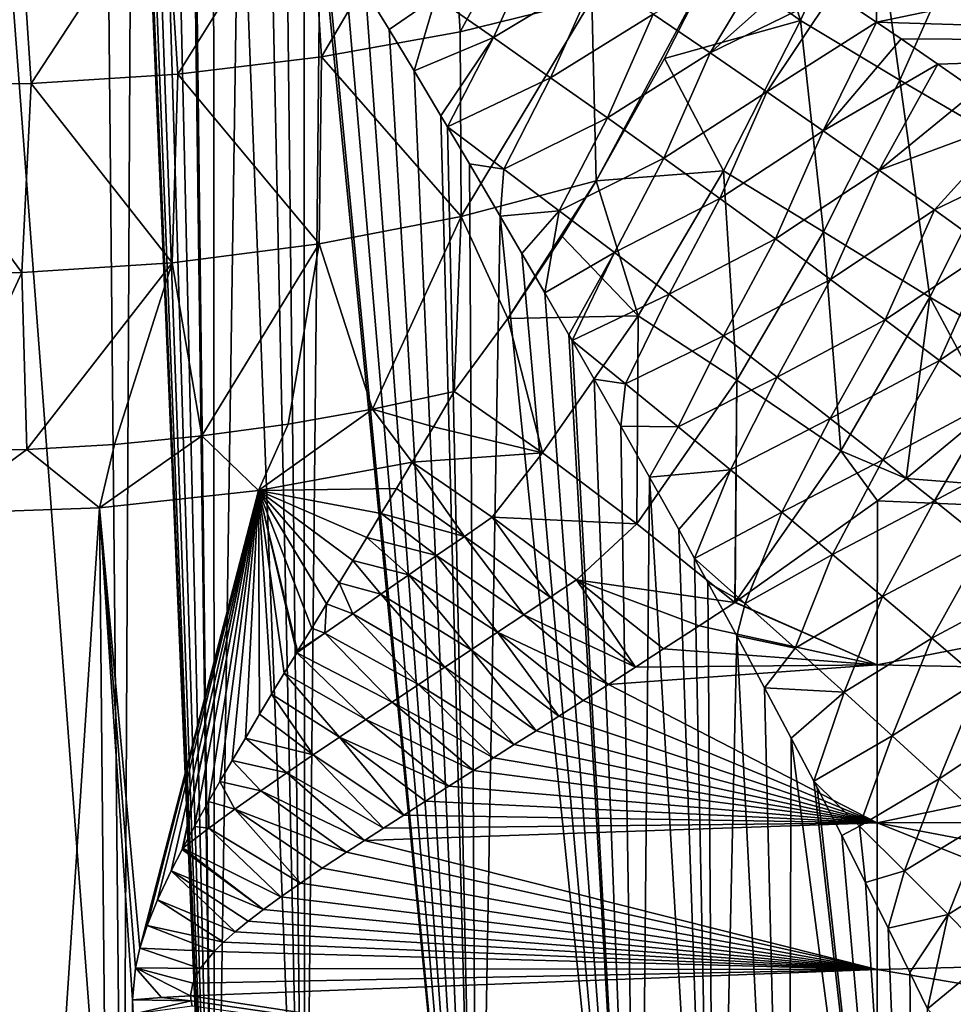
# Model space of a CAD drawing. Header units: metres. Extents: x -109 to 109, y -67 to 73.
# Tile 83 of 253: x -76 to -67, y -7 to 2. Entities that reach past the tile are written whole.
import ezdxf

# ---------------------------------------------------------------- set-up
doc = ezdxf.new("R2010")
doc.units = ezdxf.units.M
doc.layers.add('solid_508035_K244200000C76', color=7, linetype='CONTINUOUS')

msp = doc.modelspace()

# ---------------------------------------------------------------- linework, layer by layer
at = {"layer": 'solid_508035_K244200000C76'}
for points in [[(-74.728149, -11.498043, 23.155336), (-74.956024, 11.887372, 6.818114), (-76.5, 11.942786, 6.897254)], [(-74.728149, -11.498043, 23.155336), (-76.5, 11.942786, 6.897254), (-76.5, -11.425046, 23.259586)], [(-74.635994, 7.088905, 10.124006), (-74.956024, 11.887372, 6.818114), (-74.728149, -11.498043, 23.155336)], [(-74.635994, 7.088905, 10.124006), (-74.728149, -11.498043, 23.155336), (-73.845932, -11.589334, 23.02496)], [(-74.629654, 6.947367, 10.221939), (-74.635994, 7.088905, 10.124006), (-73.845932, -11.589334, 23.02496)], [(-74.606918, 6.780149, 10.334784), (-74.629654, 6.947367, 10.221939), (-73.845932, -11.589334, 23.02496)], [(-74.561943, 6.584965, 10.462906), (-74.606918, 6.780149, 10.334784), (-73.845932, -11.589334, 23.02496)], [(-74.488213, 6.359497, 10.606328), (-74.561943, 6.584965, 10.462906), (-73.845932, -11.589334, 23.02496)], [(-74.383003, 6.100877, 10.765841), (-74.488213, 6.359497, 10.606328), (-73.845932, -11.589334, 23.02496)], [(-74.243195, 5.805881, 10.941997), (-74.383003, 6.100877, 10.765841), (-73.845932, -11.589334, 23.02496)], [(-74.067795, 5.470808, 11.135657), (-74.243195, 5.805881, 10.941997), (-73.845932, -11.589334, 23.02496)], [(-74.048653, 5.435651, 11.155613), (-74.067795, 5.470808, 11.135657), (-73.845932, -11.589334, 23.02496)], [(-73.855637, 5.091218, 11.34768), (-74.048653, 5.435651, 11.155613), (-73.845932, -11.589334, 23.02496)], [(-73.605392, 4.661842, 11.57891), (-73.855637, 5.091218, 11.34768), (-73.845932, -11.589334, 23.02496)], [(-73.605392, 4.661842, 11.57891), (-73.845932, -11.589334, 23.02496), (-72.977135, -11.716386, 22.84351)], [(-73.314941, 4.175766, 11.83042), (-73.605392, 4.661842, 11.57891), (-72.977135, -11.716386, 22.84351)], [(-71.475914, 2.250499, -15.047302), (-71.588104, 4.096566, -15.770089), (-70.313362, 4.383211, -15.190642)], [(-70.206245, 2.565457, -14.476914), (-71.475914, 2.250499, -15.047302), (-70.313362, 4.383211, -15.190642)], [(-73.153534, 3.908607, 11.96422), (-73.314941, 4.175766, 11.83042), (-72.977135, -11.716386, 22.84351)], [(-72.812576, 2.008611, -15.48536), (-72.929886, 3.877972, -16.211973), (-71.588104, 4.096566, -15.770089)], [(-71.475914, 2.250499, -15.047302), (-72.812576, 2.008611, -15.48536), (-71.588104, 4.096566, -15.770089)], [(-72.980858, 3.623962, 12.103419), (-73.153534, 3.908607, 11.96422), (-72.977135, -11.716386, 22.84351)], [(-67.879089, 2.627203, 11.582394), (-67.459045, 2.343418, 11.619944), (-67.452026, 3.90803, 11.190762)], [(-60.805885, 3.727761, 10.972358), (-67.452026, 3.90803, 11.190762), (-67.459045, 2.343418, 11.619944)], [(-74.197891, 1.842069, -15.786967), (-74.319862, 3.729531, -16.512043), (-72.929886, 3.877972, -16.211973)], [(-72.812576, 2.008611, -15.48536), (-74.197891, 1.842069, -15.786967), (-72.929886, 3.877972, -16.211973)], [(-67.520844, 3.845686, -12.946057), (-68.19194, 2.360368, -13.006706), (-68.626648, 3.778813, -13.771704)], [(-67.233704, 1.785743, -12.400692), (-68.19194, 2.360368, -13.006706), (-67.520844, 3.845686, -12.946057)], [(-66.578026, 3.26547, -12.321477), (-67.233704, 1.785743, -12.400692), (-67.520844, 3.845686, -12.946057)], [(-75.613304, 1.75292, -15.948416), (-75.739006, 3.65317, -16.666405), (-74.319862, 3.729531, -16.512043)], [(-74.197891, 1.842069, -15.786967), (-75.613304, 1.75292, -15.948416), (-74.319862, 3.729531, -16.512043)], [(-68.19194, 2.360368, -13.006706), (-69.017876, 2.951869, -13.782022), (-68.626648, 3.778813, -13.771704)], [(-60.805885, 2.141048, 11.3888), (-60.805885, 3.727761, 10.972358), (-67.459045, 2.343418, 11.619944)], [(-75.613304, 1.75292, -15.948416), (-77.040245, 1.743175, -15.966063), (-75.739006, 3.65317, -16.666405)], [(-72.825676, 3.36868, 12.225361), (-72.980858, 3.623962, 12.103419), (-72.977135, -11.716386, 22.84351)], [(-72.825676, 3.36868, 12.225361), (-72.977135, -11.716386, 22.84351), (-71.307022, -12.07306, 22.334126)], [(-72.796051, 3.31995, 12.248331), (-72.825676, 3.36868, 12.225361), (-71.307022, -12.07306, 22.334126)], [(-72.598366, 2.99484, 12.399065), (-72.796051, 3.31995, 12.248331), (-71.307022, -12.07306, 22.334126)], [(-66.199165, 1.180051, -11.97905), (-67.233704, 1.785743, -12.400692), (-66.578026, 3.26547, -12.321477)], [(-71.708702, 2.584934, 12.332794), (-71.154564, 2.196186, 12.368571), (-70.717705, 3.165205, 11.751977)], [(-71.154564, 2.196186, 12.368571), (-70.164001, 2.79453, 11.808351), (-70.717705, 3.165205, 11.751977)], [(-72.387329, 2.647157, 12.55552), (-72.598366, 2.99484, 12.399065), (-71.307022, -12.07306, 22.334126)], [(-70.165047, 0.811932, -13.601192), (-70.206245, 2.565457, -14.476914), (-69.017876, 2.951869, -13.782022)], [(-69.504265, 1.994437, -13.738191), (-70.165047, 0.811932, -13.601192), (-69.017876, 2.951869, -13.782022)], [(-69.61232, 2.422486, 11.854565), (-69.063126, 2.048773, 11.890674), (-68.476196, 3.025283, 11.519516)], [(-68.19194, 2.360368, -13.006706), (-69.504265, 1.994437, -13.738191), (-69.017876, 2.951869, -13.782022)], [(-69.063126, 2.048773, 11.890674), (-68.18441, 2.83139, 11.551647), (-68.476196, 3.025283, 11.519516)], [(-71.154564, 2.196186, 12.368571), (-70.603363, 1.807922, 12.393226), (-70.164001, 2.79453, 11.808351)], [(-70.603363, 1.807922, 12.393226), (-69.61232, 2.422486, 11.854565), (-70.164001, 2.79453, 11.808351)], [(-69.063126, 2.048773, 11.890674), (-67.879089, 2.627203, 11.582394), (-68.18441, 2.83139, 11.551647)], [(-72.161469, 2.273925, 12.718046), (-72.387329, 2.647157, 12.55552), (-71.307022, -12.07306, 22.334126)], [(-71.708702, 2.584934, 12.332794), (-72.387329, 2.647157, 12.55552), (-72.161469, 2.273925, 12.718046)], [(-71.708702, 2.584934, 12.332794), (-72.161469, 2.273925, 12.718046), (-71.920006, 1.872984, 12.886467)], [(-71.708702, 2.584934, 12.332794), (-71.920006, 1.872984, 12.886467), (-71.154564, 2.196186, 12.368571)], [(-71.466446, 0.469597, -14.173299), (-71.475914, 2.250499, -15.047302), (-70.206245, 2.565457, -14.476914)], [(-70.165047, 0.811932, -13.601192), (-71.466446, 0.469597, -14.173299), (-70.206245, 2.565457, -14.476914)], [(-69.063126, 2.048773, 11.890674), (-68.516869, 1.673159, 11.916656), (-67.879089, 2.627203, 11.582394)], [(-68.516869, 1.673159, 11.916656), (-67.459045, 2.343418, 11.619944), (-67.879089, 2.627203, 11.582394)], [(-70.603363, 1.807922, 12.393226), (-70.055443, 1.419695, 12.406955), (-69.61232, 2.422486, 11.854565)], [(-70.055443, 1.419695, 12.406955), (-69.063126, 2.048773, 11.890674), (-69.61232, 2.422486, 11.854565)], [(-68.19194, 2.360368, -13.006706), (-68.934586, 0.908566, -12.927386), (-69.504265, 1.994437, -13.738191)], [(-67.971939, 0.321665, -12.340421), (-68.934586, 0.908566, -12.927386), (-68.19194, 2.360368, -13.006706)], [(-68.516869, 1.673159, 11.916656), (-67.973885, 1.295522, 11.932415), (-67.459045, 2.343418, 11.619944)], [(-67.233704, 1.785743, -12.400692), (-67.971939, 0.321665, -12.340421), (-68.19194, 2.360368, -13.006706)], [(-67.973885, 1.295522, 11.932415), (-67.222015, 2.182055, 11.638594), (-67.459045, 2.343418, 11.619944)], [(-60.805885, 2.141048, 11.3888), (-67.459045, 2.343418, 11.619944), (-67.222015, 2.182055, 11.638594)], [(-71.466446, 0.469597, -14.173299), (-72.812576, 2.008611, -15.48536), (-71.475914, 2.250499, -15.047302)], [(-71.920006, 1.872984, 12.886467), (-72.161469, 2.273925, 12.718046), (-71.307022, -12.07306, 22.334126)], [(-71.154564, 2.196186, 12.368571), (-71.920006, 1.872984, 12.886467), (-71.662048, 1.441742, 13.060596)], [(-71.154564, 2.196186, 12.368571), (-71.662048, 1.441742, 13.060596), (-71.597221, 1.332887, 13.10339)], [(-71.154564, 2.196186, 12.368571), (-71.597221, 1.332887, 13.10339), (-70.603363, 1.807922, 12.393226)], [(-67.973885, 1.295522, 11.932415), (-66.868301, 1.939031, 11.663037), (-67.222015, 2.182055, 11.638594)], [(-66.868301, 1.939031, 11.663037), (-60.805885, 2.141048, 11.3888), (-67.222015, 2.182055, 11.638594)], [(-66.868301, 1.939031, 11.663037), (-66.49662, 1.681251, 11.684147), (-60.805885, 2.141048, 11.3888)], [(-72.835533, 0.203996, -14.606852), (-74.197891, 1.842069, -15.786967), (-72.812576, 2.008611, -15.48536)], [(-71.466446, 0.469597, -14.173299), (-72.835533, 0.203996, -14.606852), (-72.812576, 2.008611, -15.48536)], [(-70.055443, 1.419695, 12.406955), (-69.511086, 1.031132, 12.40986), (-69.063126, 2.048773, 11.890674)], [(-69.511086, 1.031132, 12.40986), (-68.516869, 1.673159, 11.916656), (-69.063126, 2.048773, 11.890674)], [(-68.934586, 0.908566, -12.927386), (-70.165047, 0.811932, -13.601192), (-69.504265, 1.994437, -13.738191)], [(-67.973885, 1.295522, 11.932415), (-67.43454, 0.915893, 11.937781), (-66.868301, 1.939031, 11.663037)], [(-67.43454, 0.915893, 11.937781), (-66.49662, 1.681251, 11.684147), (-66.868301, 1.939031, 11.663037)], [(-74.254662, 0.023253, -14.901886), (-75.613304, 1.75292, -15.948416), (-74.197891, 1.842069, -15.786967)], [(-72.835533, 0.203996, -14.606852), (-74.254662, 0.023253, -14.901886), (-74.197891, 1.842069, -15.786967)], [(-71.662048, 1.441742, 13.060596), (-71.920006, 1.872984, 12.886467), (-71.307022, -12.07306, 22.334126)], [(-71.055031, 0.92579, 13.100207), (-70.603363, 1.807922, 12.393226), (-71.597221, 1.332887, 13.10339)], [(-71.055031, 0.92579, 13.100207), (-70.055443, 1.419695, 12.406955), (-70.603363, 1.807922, 12.393226)], [(-75.704185, -0.070286, -15.054574), (-77.164421, -0.074351, -15.061209), (-77.040245, 1.743175, -15.966063)], [(-75.704185, -0.070286, -15.054574), (-77.040245, 1.743175, -15.966063), (-75.613304, 1.75292, -15.948416)], [(-74.254662, 0.023253, -14.901886), (-75.704185, -0.070286, -15.054574), (-75.613304, 1.75292, -15.948416)], [(-66.945435, -0.311054, -11.939479), (-67.971939, 0.321665, -12.340421), (-67.233704, 1.785743, -12.400692)], [(-66.199165, 1.180051, -11.97905), (-66.945435, -0.311054, -11.939479), (-67.233704, 1.785743, -12.400692)], [(-69.511086, 1.031132, 12.40986), (-68.970459, 0.641892, 12.401971), (-68.516869, 1.673159, 11.916656)], [(-68.970459, 0.641892, 12.401971), (-67.973885, 1.295522, 11.932415), (-68.516869, 1.673159, 11.916656)], [(-67.43454, 0.915893, 11.937781), (-66.105316, 1.406723, 11.701208), (-66.49662, 1.681251, 11.684147)], [(-71.597221, 1.332887, 13.10339), (-71.662048, 1.441742, 13.060596), (-71.307022, -12.07306, 22.334126)], [(-71.385521, 0.975731, 13.240591), (-71.597221, 1.332887, 13.10339), (-71.307022, -12.07306, 22.334126)], [(-71.055031, 0.92579, 13.100207), (-71.597221, 1.332887, 13.10339), (-71.385521, 0.975731, 13.240591)], [(-71.055031, 0.92579, 13.100207), (-70.518799, 0.52302, 13.084311), (-70.055443, 1.419695, 12.406955)], [(-70.518799, 0.52302, 13.084311), (-69.511086, 1.031132, 12.40986), (-70.055443, 1.419695, 12.406955)], [(-67.43454, 0.915893, 11.937781), (-66.899216, 0.534303, 11.93256), (-66.105316, 1.406723, 11.701208)], [(-66.899216, 0.534303, 11.93256), (-65.692627, 1.113628, 11.713247), (-66.105316, 1.406723, 11.701208)], [(-68.970459, 0.641892, 12.401971), (-68.433907, 0.252036, 12.383186), (-67.973885, 1.295522, 11.932415)], [(-68.433907, 0.252036, 12.383186), (-67.43454, 0.915893, 11.937781), (-67.973885, 1.295522, 11.932415)], [(-66.199165, 1.180051, -11.97905), (-65.868607, -0.952217, -11.735686), (-66.945435, -0.311054, -11.939479)], [(-66.899216, 0.534303, 11.93256), (-66.368332, 0.150791, 11.916533), (-65.692627, 1.113628, 11.713247)], [(-71.089455, 0.47193, 13.425683), (-71.385521, 0.975731, 13.240591), (-71.307022, -12.07306, 22.334126)], [(-71.055031, 0.92579, 13.100207), (-71.385521, 0.975731, 13.240591), (-71.089455, 0.47193, 13.425683)], [(-70.518799, 0.52302, 13.084311), (-69.986656, 0.120844, 13.057125), (-69.511086, 1.031132, 12.40986)], [(-69.986656, 0.120844, 13.057125), (-68.970459, 0.641892, 12.401971), (-69.511086, 1.031132, 12.40986)], [(-71.055031, 0.92579, 13.100207), (-71.089455, 0.47193, 13.425683), (-70.518799, 0.52302, 13.084311)], [(-68.934586, 0.908566, -12.927386), (-69.757065, -0.489854, -12.723277), (-70.165047, 0.811932, -13.601192)], [(-68.80661, -1.111488, -12.152429), (-69.757065, -0.489854, -12.723277), (-68.934586, 0.908566, -12.927386)], [(-67.971939, 0.321665, -12.340421), (-68.80661, -1.111488, -12.152429), (-68.934586, 0.908566, -12.927386)], [(-68.433907, 0.252036, 12.383186), (-67.901833, -0.138347, 12.353376), (-67.43454, 0.915893, 11.937781)], [(-67.901833, -0.138347, 12.353376), (-66.899216, 0.534303, 11.93256), (-67.43454, 0.915893, 11.937781)], [(-71.014946, -0.516967, -13.336432), (-71.466446, 0.469597, -14.173299), (-70.165047, 0.811932, -13.601192)], [(-70.492157, 0.27499, -13.508384), (-71.014946, -0.516967, -13.336432), (-70.165047, 0.811932, -13.601192)], [(-69.757065, -0.489854, -12.723277), (-70.492157, 0.27499, -13.508384), (-70.165047, 0.811932, -13.601192)], [(-69.986656, 0.120844, 13.057125), (-69.458839, -0.280771, 13.018635), (-68.970459, 0.641892, 12.401971)], [(-69.458839, -0.280771, 13.018635), (-68.433907, 0.252036, 12.383186), (-68.970459, 0.641892, 12.401971)], [(-70.518799, 0.52302, 13.084311), (-71.089455, 0.47193, 13.425683), (-70.879677, 0.112112, 13.551661)], [(-70.518799, 0.52302, 13.084311), (-70.879677, 0.112112, 13.551661), (-70.659668, -0.268005, 13.679139)], [(-70.518799, 0.52302, 13.084311), (-70.659668, -0.268005, 13.679139), (-69.986656, 0.120844, 13.057125)], [(-67.901833, -0.138347, 12.353376), (-67.374672, -0.529153, 12.312392), (-66.899216, 0.534303, 11.93256)], [(-67.374672, -0.529153, 12.312392), (-66.368332, 0.150791, 11.916533), (-66.899216, 0.534303, 11.93256)], [(-72.321602, -1.391995, -13.406594), (-72.835533, 0.203996, -14.606852), (-71.466446, 0.469597, -14.173299)], [(-71.531868, -1.218378, -13.149827), (-72.321602, -1.391995, -13.406594), (-71.466446, 0.469597, -14.173299)], [(-71.014946, -0.516967, -13.336432), (-71.531868, -1.218378, -13.149827), (-71.466446, 0.469597, -14.173299)], [(-71.089455, 0.47193, 13.425683), (-71.307022, -12.07306, 22.334126), (-69.747551, -12.561752, 21.6362)], [(-70.879677, 0.112112, 13.551661), (-71.089455, 0.47193, 13.425683), (-69.747551, -12.561752, 21.6362)], [(-67.804779, -1.79199, -11.767809), (-68.80661, -1.111488, -12.152429), (-67.971939, 0.321665, -12.340421)], [(-66.945435, -0.311054, -11.939479), (-67.804779, -1.79199, -11.767809), (-67.971939, 0.321665, -12.340421)], [(-73.967422, -1.649132, -13.786883), (-74.254662, 0.023253, -14.901886), (-72.835533, 0.203996, -14.606852)], [(-73.135674, -1.536054, -13.619648), (-73.967422, -1.649132, -13.786883), (-72.835533, 0.203996, -14.606852)], [(-72.321602, -1.391995, -13.406594), (-73.135674, -1.536054, -13.619648), (-72.835533, 0.203996, -14.606852)], [(-69.757065, -0.489854, -12.723277), (-71.014946, -0.516967, -13.336432), (-70.492157, 0.27499, -13.508384)], [(-69.458839, -0.280771, 13.018635), (-68.93576, -0.681672, 12.96877), (-68.433907, 0.252036, 12.383186)], [(-68.93576, -0.681672, 12.96877), (-67.901833, -0.138347, 12.353376), (-68.433907, 0.252036, 12.383186)], [(-70.659668, -0.268005, 13.679139), (-70.879677, 0.112112, 13.551661), (-69.747551, -12.561752, 21.6362)], [(-69.986656, 0.120844, 13.057125), (-70.659668, -0.268005, 13.679139), (-70.426857, -0.672158, 13.807847)], [(-69.986656, 0.120844, 13.057125), (-70.426857, -0.672158, 13.807847), (-70.395531, -0.726834, 13.82477)], [(-69.986656, 0.120844, 13.057125), (-70.395531, -0.726834, 13.82477), (-69.458839, -0.280771, 13.018635)], [(-67.374672, -0.529153, 12.312392), (-66.852898, -0.920264, 12.260062), (-66.368332, 0.150791, 11.916533)], [(-66.852898, -0.920264, 12.260062), (-65.842339, -0.234596, 11.88945), (-66.368332, 0.150791, 11.916533)], [(-75.656601, -1.778937, -13.978855), (-75.704185, -0.070286, -15.054574), (-74.254662, 0.023253, -14.901886)], [(-74.810043, -1.730265, -13.906874), (-75.656601, -1.778937, -13.978855), (-74.254662, 0.023253, -14.901886)], [(-73.967422, -1.649132, -13.786883), (-74.810043, -1.730265, -13.906874), (-74.254662, 0.023253, -14.901886)], [(-76.5, -1.795091, -14.002747), (-77.164421, -0.074351, -15.061209), (-75.704185, -0.070286, -15.054574)], [(-75.656601, -1.778937, -13.978855), (-76.5, -1.795091, -14.002747), (-75.704185, -0.070286, -15.054574)], [(-68.93576, -0.681672, 12.96877), (-68.417831, -1.081706, 12.907448), (-67.901833, -0.138347, 12.353376)], [(-68.417831, -1.081706, 12.907448), (-67.374672, -0.529153, 12.312392), (-67.901833, -0.138347, 12.353376)], [(-70.426857, -0.672158, 13.807847), (-70.659668, -0.268005, 13.679139), (-69.747551, -12.561752, 21.6362)], [(-69.880676, -1.14552, 13.758507), (-69.458839, -0.280771, 13.018635), (-70.395531, -0.726834, 13.82477)], [(-69.880676, -1.14552, 13.758507), (-68.93576, -0.681672, 12.96877), (-69.458839, -0.280771, 13.018635)], [(-66.852898, -0.920264, 12.260062), (-66.337021, -1.311554, 12.196198), (-65.842339, -0.234596, 11.88945)], [(-66.945435, -0.311054, -11.939479), (-67.174065, -2.059552, -11.658352), (-67.804779, -1.79199, -11.767809)], [(-66.945435, -0.311054, -11.939479), (-66.36454, -1.389568, -11.715879), (-67.174065, -2.059552, -11.658352)], [(-66.945435, -0.311054, -11.939479), (-65.868607, -0.952217, -11.735686), (-66.36454, -1.389568, -11.715879)], [(-70.681183, -1.812163, -12.417838), (-71.531868, -1.218378, -13.149827), (-71.014946, -0.516967, -13.336432)], [(-69.757065, -0.489854, -12.723277), (-70.681183, -1.812163, -12.417838), (-71.014946, -0.516967, -13.336432)], [(-69.77092, -2.498067, -11.855148), (-70.681183, -1.812163, -12.417838), (-69.757065, -0.489854, -12.723277)], [(-68.80661, -1.111488, -12.152429), (-69.77092, -2.498067, -11.855148), (-69.757065, -0.489854, -12.723277)], [(-68.417831, -1.081706, 12.907448), (-67.905518, -1.480696, 12.834571), (-67.374672, -0.529153, 12.312392)], [(-67.905518, -1.480696, 12.834571), (-66.852898, -0.920264, 12.260062), (-67.374672, -0.529153, 12.312392)], [(-70.395531, -0.726834, 13.82477), (-70.426857, -0.672158, 13.807847), (-69.747551, -12.561752, 21.6362)], [(-70.182564, -1.10014, 13.937042), (-70.395531, -0.726834, 13.82477), (-69.747551, -12.561752, 21.6362)], [(-69.880676, -1.14552, 13.758507), (-70.395531, -0.726834, 13.82477), (-70.182564, -1.10014, 13.937042)], [(-69.880676, -1.14552, 13.758507), (-69.371872, -1.561005, 13.679878), (-68.93576, -0.681672, 12.96877)], [(-69.371872, -1.561005, 13.679878), (-68.417831, -1.081706, 12.907448), (-68.93576, -0.681672, 12.96877)], [(-67.905518, -1.480696, 12.834571), (-67.399338, -1.878449, 12.750029), (-66.852898, -0.920264, 12.260062)], [(-67.399338, -1.878449, 12.750029), (-66.337021, -1.311554, 12.196198), (-66.852898, -0.920264, 12.260062)], [(-69.924309, -1.555281, 14.0656), (-70.182564, -1.10014, 13.937042), (-69.747551, -12.561752, 21.6362)], [(-69.880676, -1.14552, 13.758507), (-70.182564, -1.10014, 13.937042), (-69.924309, -1.555281, 14.0656)], [(-68.80661, -1.111488, -12.152429), (-68.826523, -3.256878, -11.477335), (-69.77092, -2.498067, -11.855148)], [(-69.371872, -1.561005, 13.679878), (-68.868874, -1.974368, 13.589281), (-68.417831, -1.081706, 12.907448)], [(-68.868874, -1.974368, 13.589281), (-67.905518, -1.480696, 12.834571), (-68.417831, -1.081706, 12.907448)], [(-68.80661, -1.111488, -12.152429), (-68.821571, -3.253633, -11.477953), (-68.826523, -3.256878, -11.477335)], [(-67.804779, -1.79199, -11.767809), (-68.821571, -3.253633, -11.477953), (-68.80661, -1.111488, -12.152429)], [(-71.733917, -1.559662, -13.014583), (-72.321602, -1.391995, -13.406594), (-71.531868, -1.218378, -13.149827)], [(-70.681183, -1.812163, -12.417838), (-71.733917, -1.559662, -13.014583), (-71.531868, -1.218378, -13.149827)], [(-69.880676, -1.14552, 13.758507), (-69.924309, -1.555281, 14.0656), (-69.371872, -1.561005, 13.679878)], [(-67.399338, -1.878449, 12.750029), (-66.899841, -2.27475, 12.653705), (-66.337021, -1.311554, 12.196198)], [(-66.899841, -2.27475, 12.653705), (-65.827621, -1.702874, 12.120588), (-66.337021, -1.311554, 12.196198)], [(-73.420975, -2.174911, -13.264906), (-73.135674, -1.536054, -13.619648), (-72.321602, -1.391995, -13.406594)], [(-73.420975, -2.174911, -13.264906), (-72.321602, -1.391995, -13.406594), (-71.937233, -1.901646, -12.874644)], [(-71.733917, -1.559662, -13.014583), (-71.937233, -1.901646, -12.874644), (-72.321602, -1.391995, -13.406594)], [(-67.174065, -2.059552, -11.658352), (-66.36454, -1.389568, -11.715879), (-60.805885, -2.558939, -11.302242)], [(-68.868874, -1.974368, 13.589281), (-68.372177, -2.385365, 13.486667), (-67.905518, -1.480696, 12.834571)], [(-68.372177, -2.385365, 13.486667), (-67.399338, -1.878449, 12.750029), (-67.905518, -1.480696, 12.834571)], [(-73.420975, -2.174911, -13.264906), (-73.967422, -1.649132, -13.786883), (-73.135674, -1.536054, -13.619648)], [(-70.681183, -1.812163, -12.417838), (-71.937233, -1.901646, -12.874644), (-71.733917, -1.559662, -13.014583)], [(-69.648796, -2.045753, 14.194495), (-69.924309, -1.555281, 14.0656), (-69.747551, -12.561752, 21.6362)], [(-69.371872, -1.561005, 13.679878), (-69.924309, -1.555281, 14.0656), (-69.648796, -2.045753, 14.194495)], [(-69.371872, -1.561005, 13.679878), (-69.648796, -2.045753, 14.194495), (-68.868874, -1.974368, 13.589281)], [(-74.956024, -2.341211, -13.502408), (-74.810043, -1.730265, -13.906874), (-73.967422, -1.649132, -13.786883)], [(-73.420975, -2.174911, -13.264906), (-74.956024, -2.341211, -13.502408), (-73.967422, -1.649132, -13.786883)], [(-66.899841, -2.27475, 12.653705), (-66.407654, -2.669364, 12.545471), (-65.827621, -1.702874, 12.120588)], [(-76.5, -2.396625, -13.581548), (-76.5, -1.795091, -14.002747), (-75.656601, -1.778937, -13.978855)], [(-74.956024, -2.341211, -13.502408), (-76.5, -2.396625, -13.581548), (-75.656601, -1.778937, -13.978855)], [(-74.956024, -2.341211, -13.502408), (-75.656601, -1.778937, -13.978855), (-74.810043, -1.730265, -13.906874)], [(-67.804779, -1.79199, -11.767809), (-67.450386, -2.275698, -11.632926), (-68.821571, -3.253633, -11.477953)], [(-67.804779, -1.79199, -11.767809), (-67.174065, -2.059552, -11.658352), (-67.450386, -2.275698, -11.632926)], [(-71.166763, -2.431828, -12.24007), (-71.937233, -1.901646, -12.874644), (-70.681183, -1.812163, -12.417838)], [(-71.166763, -2.431828, -12.24007), (-70.681183, -1.812163, -12.417838), (-69.77092, -2.498067, -11.855148)], [(-68.372177, -2.385365, 13.486667), (-67.882332, -2.793722, 13.371982), (-67.399338, -1.878449, 12.750029)], [(-67.882332, -2.793722, 13.371982), (-66.899841, -2.27475, 12.653705), (-67.399338, -1.878449, 12.750029)], [(-72.089478, -2.154723, -12.768755), (-73.420975, -2.174911, -13.264906), (-71.937233, -1.901646, -12.874644)], [(-71.434486, -2.617774, -12.220615), (-72.089478, -2.154723, -12.768755), (-71.937233, -1.901646, -12.874644)], [(-71.434486, -2.617774, -12.220615), (-71.937233, -1.901646, -12.874644), (-71.166763, -2.431828, -12.24007)], [(-68.868874, -1.974368, 13.589281), (-69.648796, -2.045753, 14.194495), (-69.366966, -2.55323, 14.317296)], [(-68.868874, -1.974368, 13.589281), (-69.366966, -2.55323, 14.317296), (-69.214363, -2.829931, 14.379363)], [(-68.868874, -1.974368, 13.589281), (-69.214363, -2.829931, 14.379363), (-68.372177, -2.385365, 13.486667)], [(-69.648796, -2.045753, 14.194495), (-69.747551, -12.561752, 21.6362), (-69.012665, -12.854504, 21.218109)], [(-69.366966, -2.55323, 14.317296), (-69.648796, -2.045753, 14.194495), (-69.012665, -12.854504, 21.218109)], [(-67.174065, -2.059552, -11.658352), (-60.805885, -2.558939, -11.302242), (-67.450386, -2.275698, -11.632926)], [(-74.563995, -6.592583, -10.457966), (-74.956024, -2.341211, -13.502408), (-73.420975, -2.174911, -13.264906)], [(-74.493835, -6.374699, -10.596804), (-74.563995, -6.592583, -10.457966), (-73.420975, -2.174911, -13.264906)], [(-74.394402, -6.12688, -10.750026), (-74.493835, -6.374699, -10.596804), (-73.420975, -2.174911, -13.264906)], [(-74.263527, -5.846644, -10.918), (-74.394402, -6.12688, -10.750026), (-73.420975, -2.174911, -13.264906)], [(-74.158379, -5.640501, -11.038383), (-74.263527, -5.846644, -10.918), (-73.420975, -2.174911, -13.264906)], [(-74.150955, -5.626358, -11.046552), (-74.158379, -5.640501, -11.038383), (-73.420975, -2.174911, -13.264906)], [(-74.038834, -5.41776, -11.165735), (-74.150955, -5.626358, -11.046552), (-73.420975, -2.174911, -13.264906)], [(-73.904617, -5.177224, -11.300285), (-74.038834, -5.41776, -11.165735), (-73.420975, -2.174911, -13.264906)], [(-73.794128, -4.98431, -11.40608), (-73.904617, -5.177224, -11.300285), (-73.420975, -2.174911, -13.264906)], [(-73.67511, -4.780142, -11.516073), (-73.794128, -4.98431, -11.40608), (-73.420975, -2.174911, -13.264906)], [(-73.547302, -4.563839, -11.630477), (-73.67511, -4.780142, -11.516073), (-73.420975, -2.174911, -13.264906)], [(-73.410408, -4.334586, -11.749403), (-73.547302, -4.563839, -11.630477), (-73.420975, -2.174911, -13.264906)], [(-72.089478, -2.154723, -12.768755), (-72.236084, -2.397457, -12.664852), (-73.420975, -2.174911, -13.264906)], [(-73.294266, -4.141452, -11.84778), (-73.410408, -4.334586, -11.749403), (-73.420975, -2.174911, -13.264906)], [(-73.171806, -3.938782, -11.949263), (-73.294266, -4.141452, -11.84778), (-73.420975, -2.174911, -13.264906)], [(-73.052483, -3.741914, -12.046158), (-73.171806, -3.938782, -11.949263), (-73.420975, -2.174911, -13.264906)], [(-73.043076, -3.726419, -12.053714), (-73.052483, -3.741914, -12.046158), (-73.420975, -2.174911, -13.264906)], [(-72.907547, -3.503332, -12.161379), (-73.043076, -3.726419, -12.053714), (-73.420975, -2.174911, -13.264906)], [(-72.765228, -3.26926, -12.272121), (-72.907547, -3.503332, -12.161379), (-73.420975, -2.174911, -13.264906)], [(-72.641022, -3.064999, -12.366907), (-72.765228, -3.26926, -12.272121), (-73.420975, -2.174911, -13.264906)], [(-72.511574, -2.851958, -12.463953), (-72.641022, -3.064999, -12.366907), (-73.420975, -2.174911, -13.264906)], [(-72.376846, -2.629866, -12.563173), (-72.511574, -2.851958, -12.463953), (-73.420975, -2.174911, -13.264906)], [(-72.236084, -2.397457, -12.664852), (-72.376846, -2.629866, -12.563173), (-73.420975, -2.174911, -13.264906)], [(-71.434486, -2.617774, -12.220615), (-72.236084, -2.397457, -12.664852), (-72.089478, -2.154723, -12.768755)], [(-68.821571, -3.253633, -11.477953), (-67.450386, -2.275698, -11.632926), (-67.452026, -3.858854, -11.207813)], [(-67.882332, -2.793722, 13.371982), (-67.39994, -3.199142, 13.245176), (-66.899841, -2.27475, 12.653705)], [(-60.805885, -2.558939, -11.302242), (-67.452026, -3.858854, -11.207813), (-67.450386, -2.275698, -11.632926)], [(-67.39994, -3.199142, 13.245176), (-66.407654, -2.669364, 12.545471), (-66.899841, -2.27475, 12.653705)], [(-76.5, -25.764458, 2.780785), (-76.5, -2.396625, -13.581548), (-74.956024, -2.341211, -13.502408)], [(-74.728111, -25.691458, 2.885039), (-76.5, -25.764458, 2.780785), (-74.956024, -2.341211, -13.502408)], [(-74.635994, -7.088905, -10.124006), (-74.728111, -25.691458, 2.885039), (-74.956024, -2.341211, -13.502408)], [(-74.607399, -6.782908, -10.33294), (-74.635994, -7.088905, -10.124006), (-74.956024, -2.341211, -13.502408)], [(-74.563995, -6.592583, -10.457966), (-74.607399, -6.782908, -10.33294), (-74.956024, -2.341211, -13.502408)], [(-71.702789, -2.803877, -12.198549), (-72.376846, -2.629866, -12.563173), (-72.236084, -2.397457, -12.664852)], [(-71.702789, -2.803877, -12.198549), (-72.236084, -2.397457, -12.664852), (-71.434486, -2.617774, -12.220615)], [(-71.434486, -2.617774, -12.220615), (-71.166763, -2.431828, -12.24007), (-70.606094, -3.206167, -11.711789)], [(-70.352669, -3.037357, -11.73954), (-71.166763, -2.431828, -12.24007), (-69.77092, -2.498067, -11.855148)], [(-70.606094, -3.206167, -11.711789), (-71.166763, -2.431828, -12.24007), (-70.352669, -3.037357, -11.73954)], [(-68.724586, -3.265699, 14.246655), (-68.372177, -2.385365, 13.486667), (-69.214363, -2.829931, 14.379363)], [(-68.724586, -3.265699, 14.246655), (-67.882332, -2.793722, 13.371982), (-68.372177, -2.385365, 13.486667)], [(-70.352669, -3.037357, -11.73954), (-69.77092, -2.498067, -11.855148), (-68.826523, -3.256878, -11.477335)], [(-69.214363, -2.829931, 14.379363), (-69.366966, -2.55323, 14.317296), (-69.012665, -12.854504, 21.218109)], [(-60.805885, -3.996011, -10.877534), (-67.452026, -3.858854, -11.207813), (-60.805885, -2.558939, -11.302242)], [(-71.971649, -2.990236, -12.17382), (-72.511574, -2.851958, -12.463953), (-72.376846, -2.629866, -12.563173)], [(-71.971649, -2.990236, -12.17382), (-72.376846, -2.629866, -12.563173), (-71.702789, -2.803877, -12.198549)], [(-71.702789, -2.803877, -12.198549), (-71.434486, -2.617774, -12.220615), (-70.859825, -3.374739, -11.681898)], [(-71.434486, -2.617774, -12.220615), (-70.606094, -3.206167, -11.711789), (-70.859825, -3.374739, -11.681898)], [(-67.39994, -3.199142, 13.245176), (-66.925667, -3.601298, 13.106202), (-66.407654, -2.669364, 12.545471)], [(-66.925667, -3.601298, 13.106202), (-65.923454, -3.062028, 12.425197), (-66.407654, -2.669364, 12.545471)], [(-71.971649, -2.990236, -12.17382), (-71.702789, -2.803877, -12.198549), (-71.1138, -3.543127, -11.649839)], [(-71.702789, -2.803877, -12.198549), (-70.859825, -3.374739, -11.681898), (-71.1138, -3.543127, -11.649839)], [(-69.086594, -3.063013, 14.429083), (-69.214363, -2.829931, 14.379363), (-69.012665, -12.854504, 21.218109)], [(-68.724586, -3.265699, 14.246655), (-69.214363, -2.829931, 14.379363), (-69.086594, -3.063013, 14.429083)], [(-68.724586, -3.265699, 14.246655), (-68.24337, -3.696016, 14.100542), (-67.882332, -2.793722, 13.371982)], [(-68.24337, -3.696016, 14.100542), (-67.39994, -3.199142, 13.245176), (-67.882332, -2.793722, 13.371982)], [(-72.241035, -3.176983, -12.146351), (-72.641022, -3.064999, -12.366907), (-72.511574, -2.851958, -12.463953)], [(-72.241035, -3.176983, -12.146351), (-72.511574, -2.851958, -12.463953), (-71.971649, -2.990236, -12.17382)], [(-72.241035, -3.176983, -12.146351), (-71.971649, -2.990236, -12.17382), (-71.367966, -3.711404, -11.615577)], [(-71.971649, -2.990236, -12.17382), (-71.1138, -3.543127, -11.649839), (-71.367966, -3.711404, -11.615577)], [(-70.606094, -3.206167, -11.711789), (-70.352669, -3.037357, -11.73954), (-69.785179, -3.879588, -11.343583)], [(-70.352669, -3.037357, -11.73954), (-68.826523, -3.256878, -11.477335), (-69.169449, -3.480708, -11.43276)], [(-70.352669, -3.037357, -11.73954), (-69.169449, -3.480708, -11.43276), (-69.513687, -3.70422, -11.384334)], [(-70.352669, -3.037357, -11.73954), (-69.513687, -3.70422, -11.384334), (-69.785179, -3.879588, -11.343583)], [(-72.510933, -3.364291, -12.116043), (-72.765228, -3.26926, -12.272121), (-72.641022, -3.064999, -12.366907)], [(-72.510933, -3.364291, -12.116043), (-72.641022, -3.064999, -12.366907), (-72.241035, -3.176983, -12.146351)], [(-68.807228, -3.577688, 14.530636), (-69.086594, -3.063013, 14.429083), (-69.012665, -12.854504, 21.218109)], [(-68.724586, -3.265699, 14.246655), (-69.086594, -3.063013, 14.429083), (-68.807228, -3.577688, 14.530636)], [(-66.925667, -3.601298, 13.106202), (-66.460228, -3.999839, 12.955022), (-65.923454, -3.062028, 12.425197)], [(-72.510933, -3.364291, -12.116043), (-72.241035, -3.176983, -12.146351), (-71.622253, -3.879653, -11.57906)], [(-72.241035, -3.176983, -12.146351), (-71.367966, -3.711404, -11.615577), (-71.622253, -3.879653, -11.57906)], [(-70.859825, -3.374739, -11.681898), (-70.606094, -3.206167, -11.711789), (-69.785179, -3.879588, -11.343583)], [(-68.24337, -3.696016, 14.100542), (-67.770706, -4.121891, 13.941412), (-67.39994, -3.199142, 13.245176)], [(-67.770706, -4.121891, 13.941412), (-66.925667, -3.601298, 13.106202), (-67.39994, -3.199142, 13.245176)], [(-72.781342, -3.552387, -12.082761), (-72.907547, -3.503332, -12.161379), (-72.765228, -3.26926, -12.272121)], [(-72.781342, -3.552387, -12.082761), (-72.765228, -3.26926, -12.272121), (-72.510933, -3.364291, -12.116043)], [(-69.169449, -3.480708, -11.43276), (-68.826523, -3.256878, -11.477335), (-67.452026, -3.858854, -11.207813)], [(-68.826523, -3.256878, -11.477335), (-68.821571, -3.253633, -11.477953), (-67.452026, -3.858854, -11.207813)], [(-68.724586, -3.265699, 14.246655), (-68.807228, -3.577688, 14.530636), (-68.24337, -3.696016, 14.100542)], [(-72.781342, -3.552387, -12.082761), (-72.510933, -3.364291, -12.116043), (-71.876595, -4.047992, -11.540218)], [(-72.510933, -3.364291, -12.116043), (-71.622253, -3.879653, -11.57906), (-71.876595, -4.047992, -11.540218)], [(-71.1138, -3.543127, -11.649839), (-70.859825, -3.374739, -11.681898), (-70.043671, -4.045967, -11.302646)], [(-70.859825, -3.374739, -11.681898), (-69.785179, -3.879588, -11.343583), (-70.043671, -4.045967, -11.302646)], [(-72.781342, -3.552387, -12.082761), (-73.043076, -3.726419, -12.053714), (-72.907547, -3.503332, -12.161379)], [(-69.513687, -3.70422, -11.384334), (-69.169449, -3.480708, -11.43276), (-67.452026, -3.858854, -11.207813)], [(-72.781342, -3.552387, -12.082761), (-73.052483, -3.741914, -12.046158), (-73.043076, -3.726419, -12.053714)], [(-72.781342, -3.552387, -12.082761), (-72.13092, -4.216562, -11.498962), (-73.052483, -3.741914, -12.046158)], [(-72.781342, -3.552387, -12.082761), (-71.876595, -4.047992, -11.540218), (-72.13092, -4.216562, -11.498962)], [(-71.367966, -3.711404, -11.615577), (-71.1138, -3.543127, -11.649839), (-70.522125, -4.352264, -11.221441)], [(-71.1138, -3.543127, -11.649839), (-70.043671, -4.045967, -11.302646), (-70.288879, -4.203153, -11.261931)], [(-71.1138, -3.543127, -11.649839), (-70.288879, -4.203153, -11.261931), (-70.522125, -4.352264, -11.221441)], [(-68.807228, -3.577688, 14.530636), (-69.012665, -12.854504, 21.218109), (-68.313858, -13.177424, 20.756929)], [(-68.538971, -4.078384, 14.618168), (-68.807228, -3.577688, 14.530636), (-68.313858, -13.177424, 20.756929)], [(-68.24337, -3.696016, 14.100542), (-68.807228, -3.577688, 14.530636), (-68.538971, -4.078384, 14.618168)], [(-67.770706, -4.121891, 13.941412), (-67.307327, -4.542892, 13.769292), (-66.925667, -3.601298, 13.106202)], [(-67.307327, -4.542892, 13.769292), (-66.460228, -3.999839, 12.955022), (-66.925667, -3.601298, 13.106202)], [(-69.785179, -3.879588, -11.343583), (-69.513687, -3.70422, -11.384334), (-67.452026, -3.858854, -11.207813)], [(-68.24337, -3.696016, 14.100542), (-68.538971, -4.078384, 14.618168), (-67.770706, -4.121891, 13.941412)], [(-72.385124, -4.385563, -11.455165), (-73.171806, -3.938782, -11.949263), (-73.052483, -3.741914, -12.046158)], [(-72.385124, -4.385563, -11.455165), (-73.052483, -3.741914, -12.046158), (-72.13092, -4.216562, -11.498962)], [(-71.622253, -3.879653, -11.57906), (-71.367966, -3.711404, -11.615577), (-70.743668, -4.493544, -11.181383)], [(-71.367966, -3.711404, -11.615577), (-70.522125, -4.352264, -11.221441), (-70.743668, -4.493544, -11.181383)], [(-71.876595, -4.047992, -11.540218), (-71.622253, -3.879653, -11.57906), (-70.954567, -4.627868, -11.141739)], [(-71.622253, -3.879653, -11.57906), (-70.743668, -4.493544, -11.181383), (-70.954567, -4.627868, -11.141739)], [(-70.043671, -4.045967, -11.302646), (-67.452026, -3.858854, -11.207813), (-67.452026, -5.381255, -10.561625)], [(-70.043671, -4.045967, -11.302646), (-69.785179, -3.879588, -11.343583), (-67.452026, -3.858854, -11.207813)], [(-60.805885, -3.996011, -10.877534), (-67.452026, -5.381255, -10.561625), (-67.452026, -3.858854, -11.207813)], [(-72.63913, -4.555254, -11.408654), (-73.294266, -4.141452, -11.84778), (-73.171806, -3.938782, -11.949263)], [(-72.63913, -4.555254, -11.408654), (-73.171806, -3.938782, -11.949263), (-72.385124, -4.385563, -11.455165)], [(-72.13092, -4.216562, -11.498962), (-71.876595, -4.047992, -11.540218), (-71.154968, -4.755371, -11.102686)], [(-71.876595, -4.047992, -11.540218), (-70.954567, -4.627868, -11.141739), (-71.154968, -4.755371, -11.102686)], [(-70.288879, -4.203153, -11.261931), (-70.043671, -4.045967, -11.302646), (-67.452026, -5.381255, -10.561625)], [(-68.281136, -4.5658, 14.692286), (-68.538971, -4.078384, 14.618168), (-68.313858, -13.177424, 20.756929)], [(-67.770706, -4.121891, 13.941412), (-68.538971, -4.078384, 14.618168), (-68.281136, -4.5658, 14.692286)], [(-60.805885, -5.366262, -10.270933), (-67.452026, -5.381255, -10.561625), (-60.805885, -3.996011, -10.877534)], [(-67.307327, -4.542892, 13.769292), (-66.85405, -4.958549, 13.584234), (-66.460228, -3.999839, 12.955022)], [(-66.85405, -4.958549, 13.584234), (-66.004417, -4.394383, 12.791609), (-66.460228, -3.999839, 12.955022)], [(-72.892815, -4.725994, -11.35919), (-73.410408, -4.334586, -11.749403), (-73.294266, -4.141452, -11.84778)], [(-72.892815, -4.725994, -11.35919), (-73.294266, -4.141452, -11.84778), (-72.63913, -4.555254, -11.408654)], [(-67.770706, -4.121891, 13.941412), (-68.281136, -4.5658, 14.692286), (-68.06456, -4.980668, 14.746769)], [(-67.770706, -4.121891, 13.941412), (-68.06456, -4.980668, 14.746769), (-67.307327, -4.542892, 13.769292)], [(-72.385124, -4.385563, -11.455165), (-72.13092, -4.216562, -11.498962), (-71.345779, -4.876786, -11.064182)], [(-72.13092, -4.216562, -11.498962), (-71.154968, -4.755371, -11.102686), (-71.345779, -4.876786, -11.064182)], [(-70.522125, -4.352264, -11.221441), (-70.288879, -4.203153, -11.261931), (-67.452026, -5.381255, -10.561625)], [(-72.892815, -4.725994, -11.35919), (-73.547302, -4.563839, -11.630477), (-73.410408, -4.334586, -11.749403)], [(-70.743668, -4.493544, -11.181383), (-70.522125, -4.352264, -11.221441), (-67.452026, -5.381255, -10.561625)], [(-72.63913, -4.555254, -11.408654), (-72.385124, -4.385563, -11.455165), (-71.585701, -5.029565, -11.013876)], [(-72.385124, -4.385563, -11.455165), (-71.345779, -4.876786, -11.064182), (-71.585701, -5.029565, -11.013876)], [(-66.85405, -4.958549, 13.584234), (-66.411766, -5.368348, 13.38633), (-66.004417, -4.394383, 12.791609)], [(-72.892815, -4.725994, -11.35919), (-72.63913, -4.555254, -11.408654), (-72.020042, -5.307291, -10.916944)], [(-72.63913, -4.555254, -11.408654), (-71.585701, -5.029565, -11.013876), (-71.810089, -5.172777, -10.964794)], [(-72.63913, -4.555254, -11.408654), (-71.810089, -5.172777, -10.964794), (-72.020042, -5.307291, -10.916944)], [(-70.954567, -4.627868, -11.141739), (-70.743668, -4.493544, -11.181383), (-67.452026, -5.381255, -10.561625)], [(-67.621841, -5.415582, 14.547357), (-67.307327, -4.542892, 13.769292), (-68.06456, -4.980668, 14.746769)], [(-67.621841, -5.415582, 14.547357), (-66.85405, -4.958549, 13.584234), (-67.307327, -4.542892, 13.769292)], [(-73.146042, -4.898309, -11.306421), (-73.67511, -4.780142, -11.516073), (-73.547302, -4.563839, -11.630477)], [(-73.146042, -4.898309, -11.306421), (-73.547302, -4.563839, -11.630477), (-72.892815, -4.725994, -11.35919)], [(-71.154968, -4.755371, -11.102686), (-70.954567, -4.627868, -11.141739), (-67.452026, -5.381255, -10.561625)], [(-68.281136, -4.5658, 14.692286), (-68.313858, -13.177424, 20.756929), (-67.05188, -13.900553, 19.724195)], [(-68.06456, -4.980668, 14.746769), (-68.281136, -4.5658, 14.692286), (-67.05188, -13.900553, 19.724195)], [(-73.146042, -4.898309, -11.306421), (-72.892815, -4.725994, -11.35919), (-72.216316, -5.433719, -10.870374)], [(-72.892815, -4.725994, -11.35919), (-72.020042, -5.307291, -10.916944), (-72.216316, -5.433719, -10.870374)], [(-73.398666, -5.072928, -11.249849), (-73.794128, -4.98431, -11.40608), (-73.67511, -4.780142, -11.516073)], [(-73.398666, -5.072928, -11.249849), (-73.67511, -4.780142, -11.516073), (-73.146042, -4.898309, -11.306421)], [(-71.345779, -4.876786, -11.064182), (-71.154968, -4.755371, -11.102686), (-67.452026, -5.381255, -10.561625)], [(-73.398666, -5.072928, -11.249849), (-73.146042, -4.898309, -11.306421), (-72.39962, -5.552633, -10.82511)], [(-73.146042, -4.898309, -11.306421), (-72.216316, -5.433719, -10.870374), (-72.39962, -5.552633, -10.82511)], [(-71.585701, -5.029565, -11.013876), (-71.345779, -4.876786, -11.064182), (-67.452026, -5.381255, -10.561625)], [(-73.65049, -5.251, -11.188694), (-73.904617, -5.177224, -11.300285), (-73.794128, -4.98431, -11.40608)], [(-73.65049, -5.251, -11.188694), (-73.794128, -4.98431, -11.40608), (-73.398666, -5.072928, -11.249849)], [(-71.810089, -5.172777, -10.964794), (-71.585701, -5.029565, -11.013876), (-67.452026, -5.381255, -10.561625)], [(-68.032974, -5.041633, 14.75411), (-68.06456, -4.980668, 14.746769), (-67.05188, -13.900553, 19.724195)], [(-67.794464, -5.505582, 14.804032), (-68.06456, -4.980668, 14.746769), (-68.032974, -5.041633, 14.75411)], [(-67.621841, -5.415582, 14.547357), (-68.06456, -4.980668, 14.746769), (-67.794464, -5.505582, 14.804032)], [(-67.621841, -5.415582, 14.547357), (-67.189636, -5.844569, 14.334795), (-66.85405, -4.958549, 13.584234)], [(-67.189636, -5.844569, 14.334795), (-66.411766, -5.368348, 13.38633), (-66.85405, -4.958549, 13.584234)], [(-73.65049, -5.251, -11.188694), (-73.398666, -5.072928, -11.249849), (-72.570709, -5.664672, -10.781111)], [(-73.398666, -5.072928, -11.249849), (-72.39962, -5.552633, -10.82511), (-72.570709, -5.664672, -10.781111)], [(-67.794464, -5.505582, 14.804032), (-68.032974, -5.041633, 14.75411), (-67.05188, -13.900553, 19.724195)], [(-73.901276, -5.434308, -11.121722), (-74.038834, -5.41776, -11.165735), (-73.904617, -5.177224, -11.300285)], [(-73.901276, -5.434308, -11.121722), (-73.904617, -5.177224, -11.300285), (-73.65049, -5.251, -11.188694)], [(-72.020042, -5.307291, -10.916944), (-71.810089, -5.172777, -10.964794), (-67.452026, -5.381255, -10.561625)], [(-73.901276, -5.434308, -11.121722), (-73.65049, -5.251, -11.188694), (-73.016777, -5.96438, -10.656461)], [(-73.65049, -5.251, -11.188694), (-72.570709, -5.664672, -10.781111), (-72.805855, -5.820919, -10.717447)], [(-73.65049, -5.251, -11.188694), (-72.805855, -5.820919, -10.717447), (-73.016777, -5.96438, -10.656461)], [(-72.216316, -5.433719, -10.870374), (-72.020042, -5.307291, -10.916944), (-67.452026, -5.381255, -10.561625)], [(-72.39962, -5.552633, -10.82511), (-67.452026, -5.381255, -10.561625), (-67.452026, -6.798897, -9.709831)], [(-72.39962, -5.552633, -10.82511), (-72.216316, -5.433719, -10.870374), (-67.452026, -5.381255, -10.561625)], [(-67.621841, -5.415582, 14.547357), (-67.794464, -5.505582, 14.804032), (-67.565628, -5.957442, 14.842588)], [(-67.621841, -5.415582, 14.547357), (-67.565628, -5.957442, 14.842588), (-67.189636, -5.844569, 14.334795)], [(-60.805885, -5.366262, -10.270933), (-60.805885, -6.64678, -9.492585), (-67.452026, -5.381255, -10.561625)], [(-67.452026, -5.381255, -10.561625), (-60.805885, -6.64678, -9.492585), (-64.126518, -6.710084, -9.582994)], [(-67.452026, -5.381255, -10.561625), (-64.126518, -6.710084, -9.582994), (-67.452026, -6.798897, -9.709831)], [(-67.189636, -5.844569, 14.334795), (-66.769234, -6.266312, 14.109162), (-66.411766, -5.368348, 13.38633)], [(-66.769234, -6.266312, 14.109162), (-65.981453, -5.77176, 13.175709), (-66.411766, -5.368348, 13.38633)], [(-73.901276, -5.434308, -11.121722), (-74.150955, -5.626358, -11.046552), (-74.038834, -5.41776, -11.165735)], [(-73.901276, -5.434308, -11.121722), (-73.205139, -6.096401, -10.598009), (-74.150955, -5.626358, -11.046552)], [(-73.901276, -5.434308, -11.121722), (-73.016777, -5.96438, -10.656461), (-73.205139, -6.096401, -10.598009)], [(-67.565628, -5.957442, 14.842588), (-67.794464, -5.505582, 14.804032), (-67.05188, -13.900553, 19.724195)], [(-72.570709, -5.664672, -10.781111), (-72.39962, -5.552633, -10.82511), (-67.452026, -6.798897, -9.709831)], [(-73.372269, -6.218272, -10.541857), (-74.263527, -5.846644, -10.918), (-74.158379, -5.640501, -11.038383)], [(-73.372269, -6.218272, -10.541857), (-74.158379, -5.640501, -11.038383), (-74.150955, -5.626358, -11.046552)], [(-73.372269, -6.218272, -10.541857), (-74.150955, -5.626358, -11.046552), (-73.205139, -6.096401, -10.598009)], [(-72.805855, -5.820919, -10.717447), (-72.570709, -5.664672, -10.781111), (-67.452026, -6.798897, -9.709831)], [(-66.769234, -6.266312, 14.109162), (-66.361679, -6.680098, 13.870725), (-65.981453, -5.77176, 13.175709)], [(-73.647446, -6.435759, -10.435612), (-74.394402, -6.12688, -10.750026), (-74.263527, -5.846644, -10.918)], [(-73.519417, -6.331045, -10.487818), (-74.263527, -5.846644, -10.918), (-73.372269, -6.218272, -10.541857)], [(-73.647446, -6.435759, -10.435612), (-74.263527, -5.846644, -10.918), (-73.519417, -6.331045, -10.487818)], [(-73.016777, -5.96438, -10.656461), (-72.805855, -5.820919, -10.717447), (-67.452026, -6.798897, -9.709831)], [(-67.189636, -5.844569, 14.334795), (-67.565628, -5.957442, 14.842588), (-67.346313, -6.39749, 14.870446)], [(-67.189636, -5.844569, 14.334795), (-67.346313, -6.39749, 14.870446), (-66.769234, -6.266312, 14.109162)], [(-73.205139, -6.096401, -10.598009), (-73.016777, -5.96438, -10.656461), (-67.452026, -6.798897, -9.709831)], [(-67.346313, -6.39749, 14.870446), (-67.565628, -5.957442, 14.842588), (-67.05188, -13.900553, 19.724195)], [(-73.757271, -6.533195, -10.385064), (-74.493835, -6.374699, -10.596804), (-74.394402, -6.12688, -10.750026)], [(-73.757271, -6.533195, -10.385064), (-74.394402, -6.12688, -10.750026), (-73.647446, -6.435759, -10.435612)], [(-73.372269, -6.218272, -10.541857), (-73.205139, -6.096401, -10.598009), (-67.452026, -6.798897, -9.709831)], [(-73.519417, -6.331045, -10.487818), (-73.372269, -6.218272, -10.541857), (-67.452026, -6.798897, -9.709831)], [(-66.769234, -6.266312, 14.109162), (-67.346313, -6.39749, 14.870446), (-67.136513, -6.825181, 14.887876)], [(-66.769234, -6.266312, 14.109162), (-67.136513, -6.825181, 14.887876), (-66.966431, -7.177625, 14.895164)], [(-66.769234, -6.266312, 14.109162), (-66.966431, -7.177625, 14.895164), (-66.361679, -6.680098, 13.870725)], [(-73.647446, -6.435759, -10.435612), (-73.519417, -6.331045, -10.487818), (-67.452026, -6.798897, -9.709831)], [(-73.849426, -6.624136, -10.335922), (-74.563995, -6.592583, -10.457966), (-74.493835, -6.374699, -10.596804)], [(-73.849426, -6.624136, -10.335922), (-74.493835, -6.374699, -10.596804), (-73.757271, -6.533195, -10.385064)], [(-73.757271, -6.533195, -10.385064), (-73.647446, -6.435759, -10.435612), (-67.452026, -6.798897, -9.709831)], [(-67.136513, -6.825181, 14.887876), (-67.346313, -6.39749, 14.870446), (-67.05188, -13.900553, 19.724195)], [(-73.849426, -6.624136, -10.335922), (-73.757271, -6.533195, -10.385064), (-67.452026, -6.798897, -9.709831)], [(-73.983002, -6.787892, -10.241829), (-74.607399, -6.782908, -10.33294), (-74.563995, -6.592583, -10.457966)], [(-73.983002, -6.787892, -10.241829), (-74.563995, -6.592583, -10.457966), (-73.849426, -6.624136, -10.335922)], [(-73.983002, -6.787892, -10.241829), (-73.849426, -6.624136, -10.335922), (-67.452026, -6.798897, -9.709831)], [(-67.452026, -6.798897, -9.709831), (-64.126518, -6.710084, -9.582994), (-60.805885, -7.920537, -8.458957)], [(-66.574539, -7.613857, 14.62317), (-66.361679, -6.680098, 13.870725), (-66.966431, -7.177625, 14.895164)], [(-74.356323, -7.067494, -10.093445), (-74.635994, -7.088905, -10.124006), (-74.607399, -6.782908, -10.33294)], [(-74.05423, -6.928689, -10.15398), (-74.075508, -7.051768, -10.070968), (-74.607399, -6.782908, -10.33294)], [(-74.356323, -7.067494, -10.093445), (-74.607399, -6.782908, -10.33294), (-74.075508, -7.051768, -10.070968)], [(-74.05423, -6.928689, -10.15398), (-74.607399, -6.782908, -10.33294), (-73.983002, -6.787892, -10.241829)], [(-74.075508, -7.051768, -10.070968), (-67.452026, -6.798897, -9.709831), (-67.452026, -8.065074, -8.686796)], [(-74.05423, -6.928689, -10.15398), (-67.452026, -6.798897, -9.709831), (-74.075508, -7.051768, -10.070968)], [(-74.05423, -6.928689, -10.15398), (-73.983002, -6.787892, -10.241829), (-67.452026, -6.798897, -9.709831)], [(-67.452026, -8.065074, -8.686796), (-67.452026, -6.798897, -9.709831), (-60.805885, -7.920537, -8.458957)], [(-66.966431, -7.177625, 14.895164), (-67.136513, -6.825181, 14.887876), (-67.05188, -13.900553, 19.724195)], [(-74.635994, -7.088905, -10.124006), (-74.629311, -7.229671, -10.024204), (-74.728111, -25.691458, 2.885039)], [(-74.356323, -7.067494, -10.093445), (-74.071808, -7.101385, -10.035681), (-74.635994, -7.088905, -10.124006)], [(-74.071808, -7.101385, -10.035681), (-74.629311, -7.229671, -10.024204), (-74.635994, -7.088905, -10.124006)], [(-74.06057, -7.152205, -9.998423), (-74.629311, -7.229671, -10.024204), (-74.071808, -7.101385, -10.035681)], [(-74.356323, -7.067494, -10.093445), (-74.075508, -7.051768, -10.070968), (-74.071808, -7.101385, -10.035681)], [(-74.071808, -7.101385, -10.035681), (-74.075508, -7.051768, -10.070968), (-67.452026, -8.065074, -8.686796)], [(-74.06057, -7.152205, -9.998423), (-74.071808, -7.101385, -10.035681), (-67.452026, -8.065074, -8.686796)]]:
    msp.add_3dface(points, dxfattribs=at)

doc.saveas('drawing.dxf')
